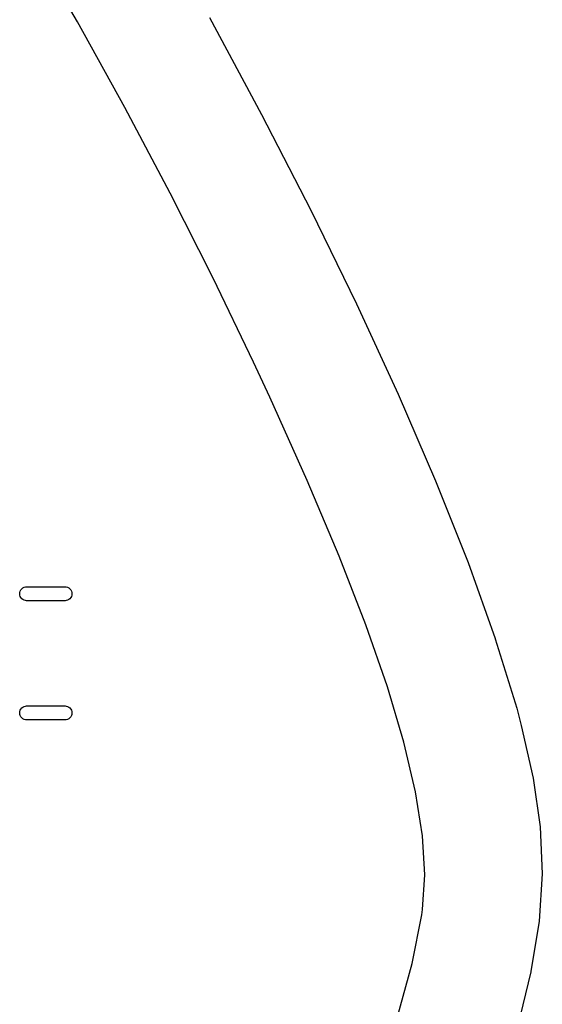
# Model space of a CAD drawing. Extents: x 57.3 to 93.1, y -79.3 to -45.8.
# Tile 32 of 33: x 88.7 to 93.1, y -63.7 to -55.3. Entities that reach past the tile are written whole.
import ezdxf

# ---------------------------------------------------------------- set-up
doc = ezdxf.new("R2010")
doc.units = 0
doc.header["$MEASUREMENT"] = 0
doc.layers.add('BLACK', color=7, linetype='CONTINUOUS')

msp = doc.modelspace()

# ---------------------------------------------------------------- linework, layer by layer
at = {"layer": 'BLACK', "linetype": 'CONTINUOUS'}
for p, q in [((89.17, -55.2979), (88.7526, -54.5697)), ((89.5745, -56.031), (89.17, -55.2979)), ((90.2998, -55.26), (90.7453, -56.0904)), ((89.9626, -56.764), (89.5745, -56.031)), ((90.7453, -56.0904), (90.7453, -56.0905)), ((90.7453, -56.0905), (90.7453, -56.0905)), ((90.7453, -56.0905), (90.7453, -56.0905)), ((90.7453, -56.0905), (91.1653, -56.9093)), ((90.3308, -57.4916), (89.9626, -56.764)), ((91.1653, -56.9093), (91.1653, -56.9094)), ((91.1653, -56.9094), (91.1653, -56.9094)), ((91.1653, -56.9094), (91.1653, -56.9094)), ((91.1653, -56.9094), (91.5558, -57.7093)), ((90.6756, -58.2086), (90.3308, -57.4916)), ((91.5558, -57.7093), (91.5558, -57.7094)), ((91.5558, -57.7094), (91.5558, -57.7094)), ((91.5558, -57.7094), (91.5559, -57.7094)), ((91.5559, -57.7094), (91.9128, -58.4832)), ((90.8147, -58.5086), (90.6756, -58.2086)), ((91.1344, -59.2216), (90.8147, -58.5086)), ((90.8147, -58.5086), (90.8147, -58.5086)), ((91.9128, -58.4832), (91.9128, -58.4832)), ((91.9128, -58.4832), (91.9128, -58.4833)), ((91.9128, -58.4833), (91.9129, -58.4833)), ((91.9129, -58.4833), (92.2323, -59.2235)), ((91.4077, -59.8697), (91.1344, -59.2216)), ((92.2323, -59.2235), (92.2323, -59.2236)), ((92.2323, -59.2236), (92.2323, -59.2236)), ((92.2323, -59.2236), (92.2324, -59.2236)), ((92.2324, -59.2236), (92.5103, -59.923)), ((91.636, -60.4564), (91.4077, -59.8697)), ((92.5103, -59.923), (92.5103, -59.9231)), ((92.5103, -59.9231), (92.5104, -59.9231)), ((92.5104, -59.9231), (92.5104, -59.9232)), ((92.5104, -59.9232), (92.7428, -60.5743)), ((88.6946, -60.1474), (88.7037, -60.1399)), ((88.7037, -60.1399), (88.7141, -60.1343)), ((88.7141, -60.1343), (88.7255, -60.1309)), ((88.7255, -60.1309), (88.7343, -60.13)), ((88.7343, -60.13), (89.0657, -60.13)), ((89.0657, -60.13), (89.0745, -60.1309)), ((89.0745, -60.1309), (89.0859, -60.1343)), ((89.0859, -60.1343), (89.0963, -60.1399)), ((89.0963, -60.1399), (89.1054, -60.1474)), ((88.6769, -60.19), (88.6781, -60.1782)), ((88.6781, -60.2018), (88.6769, -60.19)), ((88.6781, -60.1782), (88.6815, -60.1669)), ((88.6815, -60.2131), (88.6781, -60.2018)), ((88.6815, -60.1669), (88.6871, -60.1565)), ((88.6871, -60.2235), (88.6815, -60.2131)), ((88.6871, -60.1565), (88.6946, -60.1474)), ((88.6946, -60.2326), (88.6871, -60.2235)), ((89.1054, -60.1474), (89.1129, -60.1565)), ((89.1129, -60.2235), (89.1054, -60.2326)), ((89.1129, -60.1565), (89.1185, -60.1669)), ((89.1185, -60.2131), (89.1129, -60.2235)), ((89.1185, -60.1669), (89.1219, -60.1782)), ((89.1219, -60.2018), (89.1185, -60.2131)), ((89.1219, -60.1782), (89.1231, -60.19)), ((89.1231, -60.19), (89.1219, -60.2018)), ((88.7037, -60.2401), (88.6946, -60.2326)), ((88.7141, -60.2457), (88.7037, -60.2401)), ((88.7255, -60.2491), (88.7141, -60.2457)), ((88.7343, -60.25), (88.7255, -60.2491)), ((89.0657, -60.25), (88.7343, -60.25)), ((89.0745, -60.2491), (89.0657, -60.25)), ((89.0859, -60.2457), (89.0745, -60.2491)), ((89.0963, -60.2401), (89.0859, -60.2457)), ((89.1054, -60.2326), (89.0963, -60.2401)), ((91.8203, -60.9855), (91.636, -60.4564)), ((92.7428, -60.5743), (92.7429, -60.5744)), ((92.7429, -60.5744), (92.7429, -60.5745)), ((92.7429, -60.5745), (92.7429, -60.5746)), ((92.7429, -60.5746), (92.9259, -61.1702)), ((91.9616, -61.4604), (91.8203, -60.9855)), ((88.7037, -61.1599), (88.7141, -61.1543)), ((88.7141, -61.1543), (88.7255, -61.1509)), ((88.7255, -61.1509), (88.7343, -61.15)), ((88.7343, -61.15), (89.0657, -61.15)), ((89.0657, -61.15), (89.0745, -61.1509)), ((89.0745, -61.1509), (89.0859, -61.1543)), ((89.0859, -61.1543), (89.0963, -61.1599)), ((88.6769, -61.21), (88.6781, -61.1982)), ((88.6781, -61.2218), (88.6769, -61.21)), ((88.6781, -61.1982), (88.6815, -61.1869)), ((88.6815, -61.2331), (88.6781, -61.2218)), ((88.6815, -61.1869), (88.6871, -61.1765)), ((88.6871, -61.2435), (88.6815, -61.2331)), ((88.6871, -61.1765), (88.6946, -61.1674)), ((88.6946, -61.1674), (88.7037, -61.1599)), ((89.0963, -61.1599), (89.1054, -61.1674)), ((89.1054, -61.1674), (89.1129, -61.1765)), ((89.1129, -61.1765), (89.1185, -61.1869)), ((89.1185, -61.2331), (89.1129, -61.2435)), ((89.1185, -61.1869), (89.1219, -61.1982)), ((89.1219, -61.2218), (89.1185, -61.2331)), ((89.1219, -61.1982), (89.1231, -61.21)), ((89.1231, -61.21), (89.1219, -61.2218)), ((92.9259, -61.1702), (92.9259, -61.1703)), ((92.9259, -61.1703), (92.9259, -61.1703)), ((92.9259, -61.1703), (92.9259, -61.1704)), ((92.9259, -61.1704), (92.9652, -61.3164)), ((88.6946, -61.2526), (88.6871, -61.2435)), ((88.7037, -61.2601), (88.6946, -61.2526)), ((88.7141, -61.2657), (88.7037, -61.2601)), ((88.7255, -61.2691), (88.7141, -61.2657)), ((88.7343, -61.27), (88.7255, -61.2691)), ((89.0657, -61.27), (88.7343, -61.27)), ((89.0745, -61.2691), (89.0657, -61.27)), ((89.0859, -61.2657), (89.0745, -61.2691)), ((89.0963, -61.2601), (89.0859, -61.2657)), ((89.1054, -61.2526), (89.0963, -61.2601)), ((89.1129, -61.2435), (89.1054, -61.2526)), ((92.9652, -61.3164), (92.9652, -61.3164)), ((92.9652, -61.3164), (92.9652, -61.3165)), ((92.9652, -61.3165), (92.9652, -61.3166)), ((92.9652, -61.3166), (93.0679, -61.7678)), ((92.0612, -61.8848), (91.9616, -61.4604)), ((93.0679, -61.7678), (93.0679, -61.7678)), ((93.0679, -61.7678), (93.0679, -61.768)), ((93.0679, -61.768), (93.0679, -61.7682)), ((93.0679, -61.7682), (93.128, -62.1839)), ((92.1202, -62.2622), (92.0612, -61.8848)), ((93.128, -62.1839), (93.128, -62.184)), ((93.128, -62.184), (93.128, -62.1842)), ((93.128, -62.1842), (93.128, -62.1844)), ((93.128, -62.1844), (93.145, -62.585)), ((92.1396, -62.5962), (92.1202, -62.2622)), ((93.145, -62.5856), (93.1182, -62.9913)), ((93.145, -62.585), (93.145, -62.5851)), ((93.145, -62.5851), (93.145, -62.5854)), ((93.145, -62.5854), (93.145, -62.5856)), ((92.1206, -62.8907), (92.1396, -62.5962)), ((92.1141, -62.9361), (92.1206, -62.8907)), ((92.0319, -63.3525), (92.1141, -62.9361)), ((93.1182, -62.9918), (93.0472, -63.4229)), ((93.1182, -62.9913), (93.1182, -62.9914)), ((93.1182, -62.9914), (93.1182, -62.9916)), ((93.1182, -62.9916), (93.1182, -62.9918)), ((91.9022, -63.8297), (92.0319, -63.3525)), ((93.0472, -63.4233), (92.9315, -63.9001)), ((93.0472, -63.4229), (93.0472, -63.423)), ((93.0472, -63.423), (93.0472, -63.4231)), ((93.0472, -63.4231), (93.0472, -63.4233))]:
    msp.add_line(p, q, dxfattribs=at)

doc.saveas('drawing.dxf')
